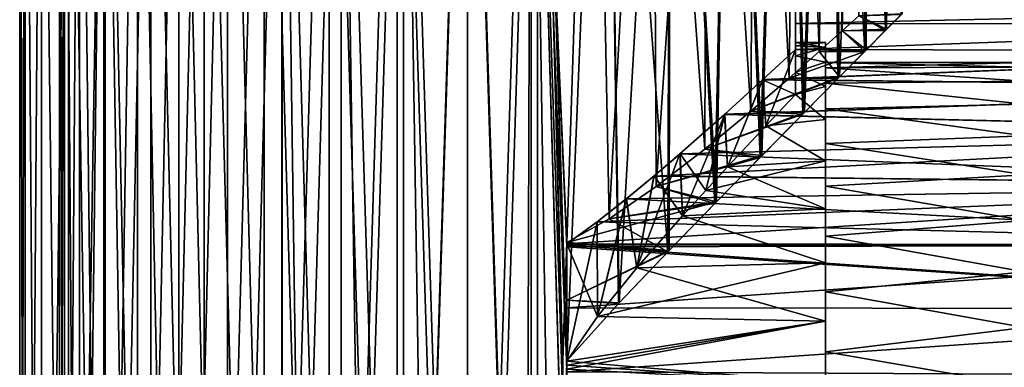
# Model space of a CAD drawing. Header units: millimetres. Extents: x -27 to 78, y -1 to 325.
# Tile 50 of 128: x -22 to 27, y 70 to 88. Entities that reach past the tile are written whole.
import ezdxf

# ---------------------------------------------------------------- set-up
doc = ezdxf.new("R2010")
doc.units = ezdxf.units.MM
doc.header["$LTSCALE"] = 65.185185
for name, color, linetype in [('1', 7, 'CONTINUOUS'), ('12', 7, 'CONTINUOUS'), ('14', 7, 'CONTINUOUS'), ('18', 7, 'CONTINUOUS'), ('19', 7, 'CONTINUOUS'), ('2', 7, 'CONTINUOUS'), ('200', 7, 'CONTINUOUS'), ('202', 7, 'CONTINUOUS'), ('203', 7, 'CONTINUOUS'), ('206', 7, 'CONTINUOUS'), ('23', 7, 'CONTINUOUS'), ('24', 7, 'CONTINUOUS'), ('25', 7, 'CONTINUOUS'), ('3', 7, 'CONTINUOUS'), ('31', 7, 'CONTINUOUS'), ('32', 7, 'CONTINUOUS'), ('33', 7, 'CONTINUOUS'), ('4', 7, 'CONTINUOUS')]:
    doc.layers.add(name, color=color, linetype=linetype)

msp = doc.modelspace()

# ---------------------------------------------------------------- linework, layer by layer
at = {"layer": '1', "color": 7, "linetype": 'CONTINUOUS', "true_color": 0x96918c}
for points in [[(-22.5, 6.4), (-22.223, 6.4, 3.52), (-22.5, 118.4), (-22.5, 6.4)], [(-22.5, 118.4), (-22.223, 6.4, 3.52), (-22.223, 118.4, 3.52), (-22.5, 118.4)], [(-22.223, 6.4, -3.52), (-22.5, 6.4), (-22.223, 118.4, -3.52), (-22.223, 6.4, -3.52)], [(-22.223, 118.4, -3.52), (-22.5, 6.4), (-22.5, 118.4), (-22.223, 118.4, -3.52)], [(-22.223, 6.4, 3.52), (-21.399, 6.4, 6.953), (-22.223, 118.4, 3.52), (-22.223, 6.4, 3.52)], [(-22.223, 118.4, 3.52), (-21.399, 6.4, 6.953), (-21.399, 118.4, 6.953), (-22.223, 118.4, 3.52)], [(-21.399, 6.4, -6.953), (-22.223, 6.4, -3.52), (-21.399, 118.4, -6.953), (-21.399, 6.4, -6.953)], [(-21.399, 118.4, -6.953), (-22.223, 6.4, -3.52), (-22.223, 118.4, -3.52), (-21.399, 118.4, -6.953)], [(-21.399, 6.4, 6.953), (-20.048, 6.4, 10.215), (-21.399, 118.4, 6.953), (-21.399, 6.4, 6.953)], [(-21.399, 118.4, 6.953), (-20.048, 6.4, 10.215), (-20.047, 118.4, 10.215), (-21.399, 118.4, 6.953)], [(-20.048, 6.4, -10.215), (-21.399, 6.4, -6.953), (-20.047, 118.4, -10.215), (-20.048, 6.4, -10.215)], [(-20.047, 118.4, -10.215), (-21.399, 6.4, -6.953), (-21.399, 118.4, -6.953), (-20.047, 118.4, -10.215)], [(-20.048, 6.4, 10.215), (-18.203, 6.4, 13.225), (-20.047, 118.4, 10.215), (-20.048, 6.4, 10.215)], [(-18.203, 6.4, -13.225), (-20.048, 6.4, -10.215), (-18.203, 118.4, -13.225), (-18.203, 6.4, -13.225)], [(-18.203, 118.4, -13.225), (-20.048, 6.4, -10.215), (-20.047, 118.4, -10.215), (-18.203, 118.4, -13.225)], [(-20.047, 118.4, 10.215), (-18.203, 6.4, 13.225), (-18.203, 118.4, 13.225), (-20.047, 118.4, 10.215)], [(-18.203, 6.4, 13.225), (-15.91, 6.4, 15.91), (-18.203, 118.4, 13.225), (-18.203, 6.4, 13.225)], [(-18.203, 118.4, 13.225), (-15.91, 6.4, 15.91), (-15.91, 118.4, 15.91), (-18.203, 118.4, 13.225)], [(-15.91, 6.4, -15.91), (-18.203, 6.4, -13.225), (-15.91, 118.4, -15.91), (-15.91, 6.4, -15.91)], [(-15.91, 118.4, -15.91), (-18.203, 6.4, -13.225), (-18.203, 118.4, -13.225), (-15.91, 118.4, -15.91)], [(-15.91, 6.4, 15.91), (-13.225, 6.4, 18.203), (-15.91, 118.4, 15.91), (-15.91, 6.4, 15.91)], [(-15.91, 118.4, 15.91), (-13.225, 6.4, 18.203), (-13.226, 118.4, 18.203), (-15.91, 118.4, 15.91)], [(-13.225, 6.4, -18.203), (-15.91, 6.4, -15.91), (-13.226, 118.4, -18.203), (-13.225, 6.4, -18.203)], [(-13.226, 118.4, -18.203), (-15.91, 6.4, -15.91), (-15.91, 118.4, -15.91), (-13.226, 118.4, -18.203)], [(-13.225, 6.4, 18.203), (-10.215, 6.4, 20.048), (-13.226, 118.4, 18.203), (-13.225, 6.4, 18.203)], [(-13.226, 118.4, 18.203), (-10.215, 6.4, 20.048), (-10.214, 118.4, 20.048), (-13.226, 118.4, 18.203)], [(-10.214, 118.4, -20.048), (-13.225, 6.4, -18.203), (-13.226, 118.4, -18.203), (-10.214, 118.4, -20.048)], [(-10.215, 6.4, -20.048), (-13.225, 6.4, -18.203), (-10.214, 118.4, -20.048), (-10.215, 6.4, -20.048)], [(-10.215, 6.4, 20.048), (-6.953, 6.4, 21.399), (-10.214, 118.4, 20.048), (-10.215, 6.4, 20.048)], [(-6.953, 6.4, -21.399), (-10.215, 6.4, -20.048), (-6.953, 118.4, -21.399), (-6.953, 6.4, -21.399)], [(-6.953, 118.4, -21.399), (-10.215, 6.4, -20.048), (-10.214, 118.4, -20.048), (-6.953, 118.4, -21.399)], [(-10.214, 118.4, 20.048), (-6.953, 6.4, 21.399), (-6.953, 118.4, 21.399), (-10.214, 118.4, 20.048)], [(-6.953, 6.4, 21.399), (-3.52, 6.4, 22.223), (-6.953, 118.4, 21.399), (-6.953, 6.4, 21.399)], [(-6.953, 118.4, 21.399), (-3.52, 6.4, 22.223), (-3.52, 118.4, 22.223), (-6.953, 118.4, 21.399)], [(-3.52, 6.4, -22.223), (-6.953, 6.4, -21.399), (-3.52, 118.4, -22.223), (-3.52, 6.4, -22.223)], [(-3.52, 118.4, -22.223), (-6.953, 6.4, -21.399), (-6.953, 118.4, -21.399), (-3.52, 118.4, -22.223)], [(-3.52, 6.4, 22.223), (0, 6.4, 22.5), (-3.52, 118.4, 22.223), (-3.52, 6.4, 22.223)], [(-3.52, 118.4, 22.223), (0, 6.4, 22.5), (0, 118.4, 22.5), (-3.52, 118.4, 22.223)], [(0, 6.4, -22.5), (-3.52, 6.4, -22.223), (0, 118.4, -22.5), (0, 6.4, -22.5)], [(0, 118.4, -22.5), (-3.52, 6.4, -22.223), (-3.52, 118.4, -22.223), (0, 118.4, -22.5)]]:
    msp.add_3dface(points, dxfattribs=at)
at = {"layer": '12', "color": 7, "linetype": 'CONTINUOUS', "true_color": 0x96918c}
for points in [[(21.076, 87.316, -7.877), (21.854, 88.099, -5.355), (19.674, 87.995, -5.759), (21.076, 87.316, -7.877)], [(21.076, 87.316, -7.877), (19.674, 87.995, -5.759), (18.846, 87.244, -8.066), (21.076, 87.316, -7.877)], [(21.016, 87.255, 8.037), (18.846, 87.244, 8.066), (19.674, 87.995, 5.759), (21.016, 87.255, 8.037)], [(21.81, 88.055, 5.53), (21.016, 87.255, 8.037), (19.674, 87.995, 5.759), (21.81, 88.055, 5.53)], [(20.046, 86.278, -10.218), (18.846, 87.244, -8.066), (17.692, 86.206, -10.355), (20.046, 86.278, -10.218)], [(19.973, 86.204, 10.36), (17.692, 86.206, 10.355), (18.846, 87.244, 8.066), (19.973, 86.204, 10.36)], [(20.046, 86.278, -10.218), (21.076, 87.316, -7.877), (18.846, 87.244, -8.066), (20.046, 86.278, -10.218)], [(21.016, 87.255, 8.037), (19.973, 86.204, 10.36), (18.846, 87.244, 8.066), (21.016, 87.255, 8.037)], [(18.707, 84.926, -12.502), (17.692, 86.206, -10.355), (16.179, 84.867, -12.589), (18.707, 84.926, -12.502)], [(19.973, 86.204, 10.36), (16.179, 84.867, 12.589), (17.692, 86.206, 10.355), (19.973, 86.204, 10.36)], [(19.973, 86.204, 10.36), (18.624, 84.842, 12.626), (16.179, 84.867, 12.589), (19.973, 86.204, 10.36)], [(18.707, 84.926, -12.502), (20.046, 86.278, -10.218), (17.692, 86.206, -10.355), (18.707, 84.926, -12.502)], [(16.947, 83.147, -14.801), (18.707, 84.926, -12.502), (14.251, 83.203, -14.737), (16.947, 83.147, -14.801)], [(18.707, 84.926, -12.502), (16.179, 84.867, -12.589), (14.251, 83.203, -14.737), (18.707, 84.926, -12.502)], [(18.624, 84.842, 12.626), (14.251, 83.203, 14.737), (16.179, 84.867, 12.589), (18.624, 84.842, 12.626)], [(18.624, 84.842, 12.626), (16.857, 83.056, 14.903), (14.251, 83.203, 14.737), (18.624, 84.842, 12.626)], [(16.947, 83.147, -14.801), (14.251, 83.203, -14.737), (11.94, 81.294, -16.664), (16.947, 83.147, -14.801)], [(16.857, 83.056, 14.903), (11.94, 81.294, 16.664), (14.251, 83.203, 14.737), (16.857, 83.056, 14.903)], [(14.803, 80.973, -16.945), (16.947, 83.147, -14.801), (11.94, 81.294, -16.664), (14.803, 80.973, -16.945)], [(16.857, 83.056, 14.903), (14.712, 80.881, 17.024), (11.94, 81.294, 16.664), (16.857, 83.056, 14.903)], [(14.803, 80.973, -16.945), (11.94, 81.294, -16.664), (9.499, 79.419, -18.167), (14.803, 80.973, -16.945)], [(14.712, 80.881, 17.024), (9.499, 79.419, 18.167), (11.94, 81.294, 16.664), (14.712, 80.881, 17.024)], [(12.525, 78.654, -18.691), (14.803, 80.973, -16.945), (9.499, 79.419, -18.167), (12.525, 78.654, -18.691)], [(14.712, 80.881, 17.024), (12.439, 78.566, 18.749), (9.499, 79.419, 18.167), (14.712, 80.881, 17.024)], [(12.525, 78.654, -18.691), (9.499, 79.419, -18.167), (7.131, 77.807, -19.22), (12.525, 78.654, -18.691)], [(12.439, 78.566, 18.749), (7.131, 77.807, 19.22), (9.499, 79.419, 18.167), (12.439, 78.566, 18.749)], [(10.145, 76.208, -20.083), (12.525, 78.654, -18.691), (5, 76.611, -19.881), (10.145, 76.208, -20.083)], [(12.525, 78.654, -18.691), (7.131, 77.807, -19.22), (5, 76.611, -19.881), (12.525, 78.654, -18.691)], [(12.439, 78.566, 18.749), (10.079, 76.139, 20.117), (7.131, 77.807, 19.22), (12.439, 78.566, 18.749)], [(10.079, 76.139, 20.117), (5, 76.611, 19.881), (7.131, 77.807, 19.22), (10.079, 76.139, 20.117)], [(10.145, 76.208, -20.083), (5, 76.611, -19.881), (5, 73.716, -21.119), (10.145, 76.208, -20.083)], [(5, 76.611, 19.881), (10.079, 76.139, 20.117), (5, 73.716, 21.119), (5, 76.611, 19.881)], [(7.632, 73.58, -21.165), (10.145, 76.208, -20.083), (5, 73.716, -21.119), (7.632, 73.58, -21.165)], [(10.079, 76.139, 20.117), (7.598, 73.544, 21.177), (5, 73.716, 21.119), (10.079, 76.139, 20.117)], [(5, 70.675, -21.937), (7.632, 73.58, -21.165), (5, 73.716, -21.119), (5, 70.675, -21.937)], [(7.598, 73.544, 21.177), (5, 70.675, 21.937), (5, 73.716, 21.119), (7.598, 73.544, 21.177)]]:
    msp.add_3dface(points, dxfattribs=at)
at = {"layer": '14', "color": 7, "linetype": 'CONTINUOUS', "true_color": 0x96918c}
for points in [[(16.5, 88.386, -3.42), (51, 88.376, -3.481), (16.5, 87.599, -6.759), (16.5, 88.386, -3.42)], [(16.5, 87.599, 6.759), (51, 88.376, 3.48), (16.5, 88.386, 3.42), (16.5, 87.599, 6.759)], [(51, 88.376, -3.481), (51, 87.561, -6.877), (16.5, 87.599, -6.759), (51, 88.376, -3.481)], [(51, 87.561, 6.876), (51, 88.376, 3.48), (16.5, 87.599, 6.759), (51, 87.561, 6.876)], [(16.5, 87.599, -6.759), (51, 87.561, -6.877), (16.5, 86.308, -9.937), (16.5, 87.599, -6.759)], [(16.5, 86.308, 9.937), (51, 87.561, 6.876), (16.5, 87.599, 6.759), (16.5, 86.308, 9.937)], [(51, 87.561, -6.877), (51, 86.225, -10.101), (16.5, 86.308, -9.937), (51, 87.561, -6.877)], [(51, 86.225, 10.1), (51, 87.561, 6.876), (16.5, 86.308, 9.937), (51, 86.225, 10.1)], [(16.5, 86.308, -9.937), (51, 86.225, -10.101), (14.844, 84.779, -12.541), (16.5, 86.308, -9.937)], [(51, 86.225, -10.101), (51, 84.4, -13.079), (14.844, 84.779, -12.541), (51, 86.225, -10.101)], [(14.856, 84.79, 12.525), (51, 86.225, 10.1), (16.5, 86.308, 9.937), (14.856, 84.79, 12.525)], [(51, 84.401, 13.078), (51, 86.225, 10.1), (14.856, 84.79, 12.525), (51, 84.401, 13.078)], [(14.844, 84.779, -12.541), (51, 84.4, -13.079), (12.922, 83.035, -14.776), (14.844, 84.779, -12.541)], [(12.939, 83.05, 14.759), (51, 84.401, 13.078), (14.856, 84.79, 12.525), (12.939, 83.05, 14.759)], [(51, 84.4, -13.079), (51, 82.133, -15.733), (12.922, 83.035, -14.776), (51, 84.4, -13.079)], [(51, 82.134, 15.733), (51, 84.401, 13.078), (12.939, 83.05, 14.759), (51, 82.134, 15.733)], [(10.681, 81.058, 16.739), (51, 82.134, 15.733), (12.939, 83.05, 14.759), (10.681, 81.058, 16.739)], [(12.922, 83.035, -14.776), (51, 82.133, -15.733), (10.691, 81.067, -16.732), (12.922, 83.035, -14.776)], [(51, 79.479, 18), (51, 82.134, 15.733), (9.38, 79.949, 17.649), (51, 79.479, 18)], [(9.38, 79.949, 17.649), (51, 82.134, 15.733), (10.681, 81.058, 16.739), (9.38, 79.949, 17.649)], [(51, 82.133, -15.733), (51, 79.478, -18), (10.691, 81.067, -16.732), (51, 82.133, -15.733)], [(10.691, 81.067, -16.732), (51, 79.478, -18), (9.399, 79.965, -17.637), (10.691, 81.067, -16.732)], [(7.987, 78.801, 18.473), (51, 79.479, 18), (9.38, 79.949, 17.649), (7.987, 78.801, 18.473)], [(9.399, 79.965, -17.637), (51, 79.478, -18), (8, 78.812, -18.466), (9.399, 79.965, -17.637)], [(51, 76.501, 19.825), (51, 79.479, 18), (5, 76.552, 19.799), (51, 76.501, 19.825)], [(5, 76.552, 19.799), (51, 79.479, 18), (6.52, 77.654, 19.194), (5, 76.552, 19.799)], [(6.52, 77.654, 19.194), (51, 79.479, 18), (7.987, 78.801, 18.473), (6.52, 77.654, 19.194)], [(51, 79.478, -18), (51, 76.5, -19.825), (8, 78.812, -18.466), (51, 79.478, -18)], [(8, 78.812, -18.466), (51, 76.5, -19.825), (6.523, 77.656, -19.193), (8, 78.812, -18.466)], [(6.523, 77.656, -19.193), (51, 76.5, -19.825), (5, 76.552, -19.799), (6.523, 77.656, -19.193)], [(5, 76.552, -19.799), (51, 76.5, -19.825), (5, 76.471, -19.84), (5, 76.552, -19.799)], [(5, 76.471, 19.84), (51, 76.501, 19.825), (5, 76.552, 19.799), (5, 76.471, 19.84)], [(51, 76.501, 19.825), (5, 76.391, 19.881), (5, 73.331, 21.143), (51, 76.501, 19.825)], [(5, 76.391, 19.881), (51, 76.501, 19.825), (5, 76.471, 19.84), (5, 76.391, 19.881)], [(51, 73.277, 21.161), (51, 76.501, 19.825), (5, 73.331, 21.143), (51, 73.277, 21.161)], [(51, 76.5, -19.825), (51, 73.277, -21.161), (5, 76.471, -19.84), (51, 76.5, -19.825)], [(51, 73.277, -21.161), (5, 76.391, -19.881), (5, 76.471, -19.84), (51, 73.277, -21.161)], [(5, 73.331, -21.143), (5, 76.391, -19.881), (51, 73.277, -21.161), (5, 73.331, -21.143)], [(5, 70.117, -21.937), (5, 73.331, -21.143), (51, 73.277, -21.161), (5, 70.117, -21.937)], [(5, 70.117, 21.937), (51, 73.277, 21.161), (5, 73.331, 21.143), (5, 70.117, 21.937)], [(51, 69.88, -21.976), (5, 70.117, -21.937), (51, 73.277, -21.161), (51, 69.88, -21.976)], [(51, 73.277, 21.161), (5, 70.117, 21.937), (51, 69.88, 21.976), (51, 73.277, 21.161)]]:
    msp.add_3dface(points, dxfattribs=at)
at = {"layer": '18', "color": 7, "linetype": 'CONTINUOUS', "true_color": 0x96918c}
for points in [[(18, 86.65), (18, 86.401, 3.167), (16.5, 86.65), (18, 86.65)], [(16.5, 86.65), (18, 86.401, 3.167), (16.5, 86.484, 2.589), (16.5, 86.65)], [(16.5, 86.484, 2.589), (18, 86.401, 3.167), (16.5, 85.988, 5.137), (16.5, 86.484, 2.589)], [(18, 86.401, 3.167), (18, 85.658, 6.259), (16.5, 85.988, 5.137), (18, 86.401, 3.167)], [(16.5, 85.988, 5.137), (18, 85.658, 6.259), (16.5, 85.17, 7.6), (16.5, 85.988, 5.137)], [(18, 85.658, 6.259), (18, 84.443, 9.193), (16.5, 85.17, 7.6), (18, 85.658, 6.259)], [(16.5, 85.17, 7.6), (18, 84.443, 9.193), (16.5, 84.044, 9.937), (16.5, 85.17, 7.6)], [(18, 84.443, 9.193), (18, 82.782, 11.903), (16.5, 84.044, 9.937), (18, 84.443, 9.193)], [(16.5, 84.044, 9.937), (18, 82.782, 11.903), (15.008, 82.474, 12.317), (16.5, 84.044, 9.937)], [(18, 82.782, 11.903), (18, 80.719, 14.319), (15.008, 82.474, 12.317), (18, 82.782, 11.903)], [(15.008, 82.474, 12.317), (18, 80.719, 14.319), (13.082, 80.419, 14.612), (15.008, 82.474, 12.317)], [(18, 80.719, 14.319), (18, 78.302, 16.383), (13.082, 80.419, 14.612), (18, 80.719, 14.319)], [(13.082, 80.419, 14.612), (18, 78.302, 16.383), (11.982, 79.228, 15.669), (13.082, 80.419, 14.612)], [(11.982, 79.228, 15.669), (18, 78.302, 16.383), (10.819, 77.949, 16.634), (11.982, 79.228, 15.669)], [(18, 78.302, 16.383), (18, 75.593, 18.043), (10.819, 77.949, 16.634), (18, 78.302, 16.383)], [(10.819, 77.949, 16.634), (18, 75.593, 18.043), (8.527, 75.336, 18.172), (10.819, 77.949, 16.634)], [(8.527, 75.336, 18.172), (18, 72.657, 19.259), (6.547, 72.891, 19.181), (8.527, 75.336, 18.172)], [(18, 75.593, 18.043), (18, 72.657, 19.259), (8.527, 75.336, 18.172), (18, 75.593, 18.043)], [(6.547, 72.891, 19.181), (18, 72.657, 19.259), (5, 70.65, 19.799), (6.547, 72.891, 19.181)], [(18, 72.657, 19.259), (18, 69.568, 20.001), (5, 70.65, 19.799), (18, 72.657, 19.259)], [(5, 70.65, 19.799), (18, 69.568, 20.001), (5, 70.449, 19.841), (5, 70.65, 19.799)], [(18, 69.568, 20.001), (5, 70.249, 19.881), (5, 70.449, 19.841), (18, 69.568, 20.001)]]:
    msp.add_3dface(points, dxfattribs=at)
at = {"layer": '19', "color": 7, "linetype": 'CONTINUOUS', "true_color": 0x96918c}
for points in [[(18, 86.65), (16.5, 86.65), (16.5, 86.484, -2.589), (18, 86.65)], [(18, 86.65), (16.5, 86.484, -2.589), (18, 86.401, -3.167), (18, 86.65)], [(16.5, 86.484, -2.589), (16.5, 85.988, -5.137), (18, 86.401, -3.167), (16.5, 86.484, -2.589)], [(18, 86.401, -3.167), (16.5, 85.988, -5.137), (18, 85.659, -6.258), (18, 86.401, -3.167)], [(16.5, 85.988, -5.137), (16.5, 85.17, -7.6), (18, 85.659, -6.258), (16.5, 85.988, -5.137)], [(18, 85.659, -6.258), (16.5, 85.17, -7.6), (18, 84.443, -9.193), (18, 85.659, -6.258)], [(16.5, 85.17, -7.6), (16.5, 84.044, -9.937), (18, 84.443, -9.193), (16.5, 85.17, -7.6)], [(18, 84.443, -9.193), (16.5, 84.044, -9.937), (18, 82.783, -11.903), (18, 84.443, -9.193)], [(16.5, 84.044, -9.937), (15.008, 82.474, -12.317), (18, 82.783, -11.903), (16.5, 84.044, -9.937)], [(18, 82.783, -11.903), (15.008, 82.474, -12.317), (18, 80.719, -14.319), (18, 82.783, -11.903)], [(15.008, 82.474, -12.317), (13.082, 80.419, -14.612), (18, 80.719, -14.319), (15.008, 82.474, -12.317)], [(13.082, 80.419, -14.612), (11.982, 79.228, -15.669), (18, 80.719, -14.319), (13.082, 80.419, -14.612)], [(18, 80.719, -14.319), (11.982, 79.228, -15.669), (18, 78.303, -16.383), (18, 80.719, -14.319)], [(11.982, 79.228, -15.669), (10.819, 77.949, -16.634), (18, 78.303, -16.383), (11.982, 79.228, -15.669)], [(18, 78.303, -16.383), (10.819, 77.949, -16.634), (18, 75.594, -18.043), (18, 78.303, -16.383)], [(10.819, 77.949, -16.634), (8.527, 75.336, -18.172), (18, 75.594, -18.043), (10.819, 77.949, -16.634)], [(8.527, 75.336, -18.172), (6.547, 72.891, -19.181), (18, 75.594, -18.043), (8.527, 75.336, -18.172)], [(18, 75.594, -18.043), (6.547, 72.891, -19.181), (18, 72.657, -19.259), (18, 75.594, -18.043)], [(6.547, 72.891, -19.181), (5, 70.65, -19.799), (18, 72.657, -19.259), (6.547, 72.891, -19.181)], [(5, 70.449, -19.841), (5, 70.249, -19.881), (18, 72.657, -19.259), (5, 70.449, -19.841)], [(18, 72.657, -19.259), (5, 70.249, -19.881), (18, 69.569, -20), (18, 72.657, -19.259)], [(5, 70.65, -19.799), (5, 70.449, -19.841), (18, 72.657, -19.259), (5, 70.65, -19.799)]]:
    msp.add_3dface(points, dxfattribs=at)
at = {"layer": '2', "color": 7, "linetype": 'CONTINUOUS', "true_color": 0x96918c}
for points in [[(0, 118.4, 22.5), (0, 6.4, 22.5), (3.52, 6.4, 22.223), (0, 118.4, 22.5)], [(0, 6.4, -22.5), (0, 118.4, -22.5), (3.52, 118.4, -22.223), (0, 6.4, -22.5)], [(0, 6.4, -22.5), (3.52, 118.4, -22.223), (3.52, 6.4, -22.223), (0, 6.4, -22.5)], [(3.52, 118.4, 22.223), (0, 118.4, 22.5), (3.52, 6.4, 22.223), (3.52, 118.4, 22.223)], [(6.953, 118.4, 21.399), (3.52, 118.4, 22.223), (5, 70.675, 21.937), (6.953, 118.4, 21.399)], [(3.52, 118.4, 22.223), (3.52, 6.4, 22.223), (5, 62.125, 21.937), (3.52, 118.4, 22.223)], [(3.52, 118.4, 22.223), (5, 62.125, 21.937), (5, 62.683, 21.937), (3.52, 118.4, 22.223)], [(5, 70.675, 21.937), (3.52, 118.4, 22.223), (5, 70.117, 21.937), (5, 70.675, 21.937)], [(5, 70.117, 21.937), (3.52, 118.4, 22.223), (5, 62.683, 21.937), (5, 70.117, 21.937)], [(3.52, 118.4, -22.223), (6.953, 118.4, -21.399), (5, 70.675, -21.937), (3.52, 118.4, -22.223)], [(3.52, 6.4, -22.223), (3.52, 118.4, -22.223), (5, 70.675, -21.937), (3.52, 6.4, -22.223)], [(7.598, 73.544, 21.177), (6.953, 118.4, 21.399), (5, 70.675, 21.937), (7.598, 73.544, 21.177)], [(5, 70.675, -21.937), (6.953, 118.4, -21.399), (7.632, 73.58, -21.165), (5, 70.675, -21.937)], [(10.214, 118.4, 20.048), (6.953, 118.4, 21.399), (10.079, 76.139, 20.117), (10.214, 118.4, 20.048)], [(10.079, 76.139, 20.117), (6.953, 118.4, 21.399), (7.598, 73.544, 21.177), (10.079, 76.139, 20.117)], [(6.953, 118.4, -21.399), (10.214, 118.4, -20.048), (7.632, 73.58, -21.165), (6.953, 118.4, -21.399)], [(7.632, 73.58, -21.165), (10.214, 118.4, -20.048), (10.145, 76.208, -20.083), (7.632, 73.58, -21.165)], [(12.439, 78.566, 18.749), (10.214, 118.4, 20.048), (10.079, 76.139, 20.117), (12.439, 78.566, 18.749)], [(10.145, 76.208, -20.083), (10.214, 118.4, -20.048), (12.525, 78.654, -18.691), (10.145, 76.208, -20.083)], [(13.226, 118.4, 18.203), (10.214, 118.4, 20.048), (12.439, 78.566, 18.749), (13.226, 118.4, 18.203)], [(10.214, 118.4, -20.048), (13.226, 118.4, -18.203), (12.525, 78.654, -18.691), (10.214, 118.4, -20.048)], [(14.712, 80.881, 17.024), (13.226, 118.4, 18.203), (12.439, 78.566, 18.749), (14.712, 80.881, 17.024)], [(12.525, 78.654, -18.691), (13.226, 118.4, -18.203), (14.803, 80.973, -16.945), (12.525, 78.654, -18.691)], [(15.91, 118.4, 15.91), (13.226, 118.4, 18.203), (14.712, 80.881, 17.024), (15.91, 118.4, 15.91)], [(13.226, 118.4, -18.203), (15.91, 118.4, -15.91), (14.803, 80.973, -16.945), (13.226, 118.4, -18.203)], [(16.857, 83.056, 14.903), (15.91, 118.4, 15.91), (14.712, 80.881, 17.024), (16.857, 83.056, 14.903)], [(14.803, 80.973, -16.945), (15.91, 118.4, -15.91), (16.947, 83.147, -14.801), (14.803, 80.973, -16.945)], [(18.203, 118.4, 13.225), (15.91, 118.4, 15.91), (16.857, 83.056, 14.903), (18.203, 118.4, 13.225)], [(15.91, 118.4, -15.91), (18.203, 118.4, -13.225), (16.947, 83.147, -14.801), (15.91, 118.4, -15.91)], [(18.624, 84.842, 12.626), (18.203, 118.4, 13.225), (16.857, 83.056, 14.903), (18.624, 84.842, 12.626)], [(16.947, 83.147, -14.801), (18.203, 118.4, -13.225), (18.707, 84.926, -12.502), (16.947, 83.147, -14.801)], [(20.047, 118.4, 10.215), (18.203, 118.4, 13.225), (19.973, 86.204, 10.36), (20.047, 118.4, 10.215)], [(19.973, 86.204, 10.36), (18.203, 118.4, 13.225), (18.624, 84.842, 12.626), (19.973, 86.204, 10.36)], [(18.203, 118.4, -13.225), (20.047, 118.4, -10.215), (18.707, 84.926, -12.502), (18.203, 118.4, -13.225)], [(18.707, 84.926, -12.502), (20.047, 118.4, -10.215), (20.046, 86.278, -10.218), (18.707, 84.926, -12.502)], [(21.016, 87.255, 8.037), (20.047, 118.4, 10.215), (19.973, 86.204, 10.36), (21.016, 87.255, 8.037)], [(20.046, 86.278, -10.218), (20.047, 118.4, -10.215), (21.076, 87.316, -7.877), (20.046, 86.278, -10.218)], [(21.399, 118.4, 6.953), (20.047, 118.4, 10.215), (21.016, 87.255, 8.037), (21.399, 118.4, 6.953)], [(20.047, 118.4, -10.215), (21.399, 118.4, -6.953), (21.076, 87.316, -7.877), (20.047, 118.4, -10.215)], [(21.81, 88.055, 5.53), (21.399, 118.4, 6.953), (21.016, 87.255, 8.037), (21.81, 88.055, 5.53)], [(21.076, 87.316, -7.877), (21.399, 118.4, -6.953), (21.854, 88.099, -5.355), (21.076, 87.316, -7.877)], [(5, 70.117, -21.937), (3.52, 6.4, -22.223), (5, 70.675, -21.937), (5, 70.117, -21.937)]]:
    msp.add_3dface(points, dxfattribs=at)
at = {"layer": '200', "color": 7, "linetype": 'CONTINUOUS', "true_color": 0x96918c}
for points in [[(5, 76.611, -19.881), (5, 76.391, -19.881), (5, 73.716, -21.119), (5, 76.611, -19.881)], [(5, 73.716, -21.119), (5, 76.391, -19.881), (5, 73.331, -21.143), (5, 73.716, -21.119)], [(5, 70.675, -21.937), (5, 73.716, -21.119), (5, 73.331, -21.143), (5, 70.675, -21.937)], [(5, 70.117, -21.937), (5, 70.675, -21.937), (5, 73.331, -21.143), (5, 70.117, -21.937)]]:
    msp.add_3dface(points, dxfattribs=at)
at = {"layer": '202', "color": 7, "linetype": 'CONTINUOUS', "true_color": 0x96918c}
for points in [[(5, 76.391, 19.881), (5, 76.611, 19.881), (5, 73.716, 21.119), (5, 76.391, 19.881)], [(5, 76.391, 19.881), (5, 73.716, 21.119), (5, 73.331, 21.143), (5, 76.391, 19.881)], [(5, 73.716, 21.119), (5, 70.675, 21.937), (5, 73.331, 21.143), (5, 73.716, 21.119)], [(5, 70.675, 21.937), (5, 70.117, 21.937), (5, 73.331, 21.143), (5, 70.675, 21.937)]]:
    msp.add_3dface(points, dxfattribs=at)
at = {"layer": '203', "color": 7, "linetype": 'CONTINUOUS', "true_color": 0x96918c}
for points in [[(5, 76.471, 19.84), (5, 76.552, 19.799), (5, 70.65, 19.799), (5, 76.471, 19.84)], [(5, 76.391, 19.881), (5, 76.471, 19.84), (5, 70.65, 19.799), (5, 76.391, 19.881)], [(5, 70.249, 19.881), (5, 76.391, 19.881), (5, 70.449, 19.841), (5, 70.249, 19.881)], [(5, 76.391, 19.881), (5, 70.65, 19.799), (5, 70.449, 19.841), (5, 76.391, 19.881)]]:
    msp.add_3dface(points, dxfattribs=at)
at = {"layer": '206', "color": 7, "linetype": 'CONTINUOUS', "true_color": 0x96918c}
for points in [[(5, 76.391, -19.881), (5, 76.552, -19.799), (5, 76.471, -19.84), (5, 76.391, -19.881)], [(5, 76.552, -19.799), (5, 76.391, -19.881), (5, 70.65, -19.799), (5, 76.552, -19.799)], [(5, 76.391, -19.881), (5, 70.249, -19.881), (5, 70.449, -19.841), (5, 76.391, -19.881)], [(5, 76.391, -19.881), (5, 70.449, -19.841), (5, 70.65, -19.799), (5, 76.391, -19.881)]]:
    msp.add_3dface(points, dxfattribs=at)
at = {"layer": '23', "color": 7, "linetype": 'CONTINUOUS', "true_color": 0x96918c}
for points in [[(18, 86.401, 3.167), (18, 86.65), (18, 85.387, 3.168), (18, 86.401, 3.167)], [(18, 86.65), (18, 86.401, -3.167), (18, 85.65), (18, 86.65)], [(18, 85.387, 3.168), (18, 86.65), (18, 85.65), (18, 85.387, 3.168)], [(18, 85.658, 6.259), (18, 86.401, 3.167), (18, 84.607, 6.251), (18, 85.658, 6.259)], [(18, 84.607, 6.251), (18, 86.401, 3.167), (18, 85.387, 3.168), (18, 84.607, 6.251)], [(18, 86.401, -3.167), (18, 85.659, -6.258), (18, 85.387, -3.168), (18, 86.401, -3.167)], [(18, 85.65), (18, 86.401, -3.167), (18, 85.387, -3.168), (18, 85.65)], [(18, 85.659, -6.258), (18, 84.443, -9.193), (18, 83.33, -9.161), (18, 85.659, -6.258)], [(18, 85.387, -3.168), (18, 85.659, -6.258), (18, 84.607, -6.252), (18, 85.387, -3.168)], [(18, 84.607, -6.252), (18, 85.659, -6.258), (18, 83.33, -9.161), (18, 84.607, -6.252)], [(18, 84.443, 9.193), (18, 85.658, 6.259), (18, 83.33, 9.161), (18, 84.443, 9.193)], [(18, 83.33, 9.161), (18, 85.658, 6.259), (18, 84.607, 6.251), (18, 83.33, 9.161)], [(18, 82.782, 11.903), (18, 84.443, 9.193), (18, 81.591, 11.824), (18, 82.782, 11.903)], [(18, 81.591, 11.824), (18, 84.443, 9.193), (18, 83.33, 9.161), (18, 81.591, 11.824)], [(18, 84.443, -9.193), (18, 82.783, -11.903), (18, 81.59, -11.824), (18, 84.443, -9.193)], [(18, 83.33, -9.161), (18, 84.443, -9.193), (18, 81.59, -11.824), (18, 83.33, -9.161)], [(18, 82.783, -11.903), (18, 80.719, -14.319), (18, 79.438, -14.162), (18, 82.783, -11.903)], [(18, 81.59, -11.824), (18, 82.783, -11.903), (18, 79.438, -14.162), (18, 81.59, -11.824)], [(18, 80.719, 14.319), (18, 82.782, 11.903), (18, 79.438, 14.162), (18, 80.719, 14.319)], [(18, 79.438, 14.162), (18, 82.782, 11.903), (18, 81.591, 11.824), (18, 79.438, 14.162)], [(18, 78.302, 16.383), (18, 80.719, 14.319), (18, 76.929, 16.115), (18, 78.302, 16.383)], [(18, 76.929, 16.115), (18, 80.719, 14.319), (18, 79.438, 14.162), (18, 76.929, 16.115)], [(18, 80.719, -14.319), (18, 78.303, -16.383), (18, 76.928, -16.116), (18, 80.719, -14.319)], [(18, 79.438, -14.162), (18, 80.719, -14.319), (18, 76.928, -16.116), (18, 79.438, -14.162)], [(18, 78.303, -16.383), (18, 75.594, -18.043), (18, 74.132, -17.629), (18, 78.303, -16.383)], [(18, 76.928, -16.116), (18, 78.303, -16.383), (18, 74.132, -17.629), (18, 76.928, -16.116)], [(18, 75.593, 18.043), (18, 78.302, 16.383), (18, 74.132, 17.629), (18, 75.593, 18.043)], [(18, 74.132, 17.629), (18, 78.302, 16.383), (18, 76.929, 16.115), (18, 74.132, 17.629)], [(18, 75.594, -18.043), (18, 72.657, -19.259), (18, 71.126, -18.661), (18, 75.594, -18.043)], [(18, 74.132, -17.629), (18, 75.594, -18.043), (18, 71.126, -18.661), (18, 74.132, -17.629)], [(18, 72.657, 19.259), (18, 75.593, 18.043), (18, 67.989, 19.184), (18, 72.657, 19.259)], [(18, 67.989, 19.184), (18, 75.593, 18.043), (18, 71.126, 18.661), (18, 67.989, 19.184)], [(18, 71.126, 18.661), (18, 75.593, 18.043), (18, 74.132, 17.629), (18, 71.126, 18.661)], [(18, 60.143, 19.259), (18, 63.231, 20), (18, 72.657, 19.259), (18, 60.143, 19.259)], [(18, 60.143, 19.259), (18, 72.657, 19.259), (18, 67.989, 19.184), (18, 60.143, 19.259)], [(18, 63.231, 20), (18, 69.568, 20.001), (18, 72.657, 19.259), (18, 63.231, 20)], [(18, 72.657, -19.259), (18, 69.569, -20), (18, 60.143, -19.259), (18, 72.657, -19.259)], [(18, 72.657, -19.259), (18, 60.143, -19.259), (18, 64.811, -19.184), (18, 72.657, -19.259)], [(18, 71.126, -18.661), (18, 72.657, -19.259), (18, 67.989, -19.184), (18, 71.126, -18.661)], [(18, 67.989, -19.184), (18, 72.657, -19.259), (18, 64.811, -19.184), (18, 67.989, -19.184)]]:
    msp.add_3dface(points, dxfattribs=at)
at = {"layer": '24', "color": 7, "linetype": 'CONTINUOUS', "true_color": 0x96918c}
for points in [[(18, 85.387, 3.168), (18, 85.65), (28, 85.413, 3.009), (18, 85.387, 3.168)], [(28, 85.413, 3.009), (18, 85.65), (28, 85.65), (28, 85.413, 3.009)], [(28, 84.706, 5.953), (18, 85.387, 3.168), (28, 85.413, 3.009), (28, 84.706, 5.953)], [(18, 84.607, 6.251), (18, 85.387, 3.168), (28, 84.706, 5.953), (18, 84.607, 6.251)], [(28, 83.554, 8.735), (18, 84.607, 6.251), (28, 84.706, 5.953), (28, 83.554, 8.735)], [(18, 83.33, 9.161), (18, 84.607, 6.251), (28, 83.554, 8.735), (18, 83.33, 9.161)], [(28, 81.972, 11.317), (18, 83.33, 9.161), (28, 83.554, 8.735), (28, 81.972, 11.317)], [(18, 81.591, 11.824), (18, 83.33, 9.161), (28, 81.972, 11.317), (18, 81.591, 11.824)], [(28, 80.012, 13.612), (18, 81.591, 11.824), (28, 81.972, 11.317), (28, 80.012, 13.612)], [(18, 79.438, 14.162), (18, 81.591, 11.824), (28, 80.012, 13.612), (18, 79.438, 14.162)], [(28, 77.717, 15.572), (18, 79.438, 14.162), (28, 80.012, 13.612), (28, 77.717, 15.572)], [(18, 76.929, 16.115), (18, 79.438, 14.162), (28, 77.717, 15.572), (18, 76.929, 16.115)], [(28, 75.135, 17.154), (18, 76.929, 16.115), (28, 77.717, 15.572), (28, 75.135, 17.154)], [(18, 74.132, 17.629), (18, 76.929, 16.115), (28, 75.135, 17.154), (18, 74.132, 17.629)], [(28, 72.353, 18.306), (18, 74.132, 17.629), (28, 75.135, 17.154), (28, 72.353, 18.306)], [(18, 71.126, 18.661), (18, 74.132, 17.629), (28, 72.353, 18.306), (18, 71.126, 18.661)], [(28, 69.409, 19.013), (18, 71.126, 18.661), (28, 72.353, 18.306), (28, 69.409, 19.013)], [(18, 67.989, 19.184), (18, 71.126, 18.661), (28, 69.409, 19.013), (18, 67.989, 19.184)]]:
    msp.add_3dface(points, dxfattribs=at)
at = {"layer": '25', "color": 7, "linetype": 'CONTINUOUS', "true_color": 0x96918c}
for points in [[(18, 85.65), (18, 85.387, -3.168), (28, 85.65), (18, 85.65)], [(28, 85.65), (18, 85.387, -3.168), (28, 85.413, -3.009), (28, 85.65)], [(28, 85.413, -3.009), (18, 85.387, -3.168), (28, 84.706, -5.953), (28, 85.413, -3.009)], [(18, 85.387, -3.168), (18, 84.607, -6.252), (28, 84.706, -5.953), (18, 85.387, -3.168)], [(28, 84.706, -5.953), (18, 84.607, -6.252), (28, 83.554, -8.735), (28, 84.706, -5.953)], [(18, 84.607, -6.252), (18, 83.33, -9.161), (28, 83.554, -8.735), (18, 84.607, -6.252)], [(28, 83.554, -8.735), (18, 83.33, -9.161), (28, 81.972, -11.317), (28, 83.554, -8.735)], [(18, 83.33, -9.161), (18, 81.59, -11.824), (28, 81.972, -11.317), (18, 83.33, -9.161)], [(28, 81.972, -11.317), (18, 81.59, -11.824), (28, 80.012, -13.612), (28, 81.972, -11.317)], [(18, 81.59, -11.824), (18, 79.438, -14.162), (28, 80.012, -13.612), (18, 81.59, -11.824)], [(28, 80.012, -13.612), (18, 79.438, -14.162), (28, 77.717, -15.572), (28, 80.012, -13.612)], [(18, 79.438, -14.162), (18, 76.928, -16.116), (28, 77.717, -15.572), (18, 79.438, -14.162)], [(28, 77.717, -15.572), (18, 76.928, -16.116), (28, 75.135, -17.154), (28, 77.717, -15.572)], [(18, 76.928, -16.116), (18, 74.132, -17.629), (28, 75.135, -17.154), (18, 76.928, -16.116)], [(28, 75.135, -17.154), (18, 74.132, -17.629), (28, 72.353, -18.306), (28, 75.135, -17.154)], [(18, 74.132, -17.629), (18, 71.126, -18.661), (28, 72.353, -18.306), (18, 74.132, -17.629)], [(28, 72.353, -18.306), (18, 71.126, -18.661), (28, 69.409, -19.013), (28, 72.353, -18.306)], [(18, 71.126, -18.661), (18, 67.989, -19.184), (28, 69.409, -19.013), (18, 71.126, -18.661)]]:
    msp.add_3dface(points, dxfattribs=at)
at = {"layer": '3', "color": 7, "linetype": 'CONTINUOUS', "true_color": 0x96918c}
for points in [[(-20.5, 117.4), (-20.248, 117.4, 3.207), (-20.5, 15.963, 0.017), (-20.5, 117.4)], [(-20.5, 15.963, 0.017), (-20.248, 117.4, 3.207), (-20.245, 15.994, 3.221), (-20.5, 15.963, 0.017)], [(-20.248, 117.4, -3.207), (-20.5, 117.4), (-20.251, 15.931, -3.187), (-20.248, 117.4, -3.207)], [(-20.251, 15.931, -3.187), (-20.5, 117.4), (-20.5, 15.963, 0.017), (-20.251, 15.931, -3.187)], [(-19.504, 15.9, -6.313), (-20.248, 117.4, -3.207), (-20.251, 15.931, -3.187), (-19.504, 15.9, -6.313)], [(-20.248, 117.4, 3.207), (-19.496, 117.4, 6.335), (-20.245, 15.994, 3.221), (-20.248, 117.4, 3.207)], [(-19.496, 117.4, -6.335), (-20.248, 117.4, -3.207), (-19.504, 15.9, -6.313), (-19.496, 117.4, -6.335)], [(-20.245, 15.994, 3.221), (-19.496, 117.4, 6.335), (-19.493, 16.025, 6.346), (-20.245, 15.994, 3.221)], [(-18.277, 15.869, -9.284), (-19.496, 117.4, -6.335), (-19.504, 15.9, -6.313), (-18.277, 15.869, -9.284)], [(-19.496, 117.4, 6.335), (-18.266, 117.4, 9.306), (-19.493, 16.025, 6.346), (-19.496, 117.4, 6.335)], [(-18.266, 117.4, -9.306), (-19.496, 117.4, -6.335), (-18.277, 15.869, -9.284), (-18.266, 117.4, -9.306)], [(-19.493, 16.025, 6.346), (-18.266, 117.4, 9.306), (-18.261, 16.056, 9.316), (-19.493, 16.025, 6.346)], [(-16.602, 15.838, -12.027), (-18.266, 117.4, -9.306), (-18.277, 15.869, -9.284), (-16.602, 15.838, -12.027)], [(-18.266, 117.4, 9.306), (-16.585, 117.4, 12.05), (-18.261, 16.056, 9.316), (-18.266, 117.4, 9.306)], [(-16.585, 117.4, -12.05), (-18.266, 117.4, -9.306), (-16.602, 15.838, -12.027), (-16.585, 117.4, -12.05)], [(-18.261, 16.056, 9.316), (-16.585, 117.4, 12.05), (-16.58, 16.087, 12.057), (-18.261, 16.056, 9.316)], [(-14.518, 15.806, -14.473), (-16.585, 117.4, -12.05), (-16.602, 15.838, -12.027), (-14.518, 15.806, -14.473)], [(-16.585, 117.4, 12.05), (-14.496, 117.4, 14.496), (-16.58, 16.087, 12.057), (-16.585, 117.4, 12.05)], [(-14.496, 117.4, -14.496), (-16.585, 117.4, -12.05), (-14.518, 15.806, -14.473), (-14.496, 117.4, -14.496)], [(-16.58, 16.087, 12.057), (-14.496, 117.4, 14.496), (-14.49, 16.119, 14.501), (-16.58, 16.087, 12.057)], [(-12.077, 15.775, -16.565), (-14.496, 117.4, -14.496), (-14.518, 15.806, -14.473), (-12.077, 15.775, -16.565)], [(-14.496, 117.4, 14.496), (-12.05, 117.4, 16.585), (-14.49, 16.119, 14.501), (-14.496, 117.4, 14.496)], [(-12.05, 117.4, -16.585), (-14.496, 117.4, -14.496), (-12.077, 15.775, -16.565), (-12.05, 117.4, -16.585)], [(-14.49, 16.119, 14.501), (-12.05, 117.4, 16.585), (-12.045, 16.15, 16.588), (-14.49, 16.119, 14.501)], [(-9.337, 15.744, -18.25), (-12.05, 117.4, -16.585), (-12.077, 15.775, -16.565), (-9.337, 15.744, -18.25)], [(-12.05, 117.4, 16.585), (-9.306, 117.4, 18.266), (-12.045, 16.15, 16.588), (-12.05, 117.4, 16.585)], [(-9.306, 117.4, -18.266), (-12.05, 117.4, -16.585), (-9.337, 15.744, -18.25), (-9.306, 117.4, -18.266)], [(-12.045, 16.15, 16.588), (-9.306, 117.4, 18.266), (-9.303, 16.181, 18.268), (-12.045, 16.15, 16.588)], [(-7.873, 15.728, -18.928), (-9.306, 117.4, -18.266), (-9.337, 15.744, -18.25), (-7.873, 15.728, -18.928)], [(-9.306, 117.4, 18.266), (-6.335, 117.4, 19.496), (-9.303, 16.181, 18.268), (-9.306, 117.4, 18.266)], [(-6.335, 117.4, -19.496), (-9.306, 117.4, -18.266), (-6.358, 15.713, -19.489), (-6.335, 117.4, -19.496)], [(-6.358, 15.713, -19.489), (-9.306, 117.4, -18.266), (-7.873, 15.728, -18.928), (-6.358, 15.713, -19.489)], [(-9.303, 16.181, 18.268), (-6.335, 117.4, 19.496), (-6.332, 16.212, 19.498), (-9.303, 16.181, 18.268)], [(-4.801, 15.697, -19.93), (-6.335, 117.4, -19.496), (-6.358, 15.713, -19.489), (-4.801, 15.697, -19.93)], [(-6.335, 117.4, 19.496), (-3.207, 117.4, 20.248), (-6.332, 16.212, 19.498), (-6.335, 117.4, 19.496)], [(-3.207, 117.4, -20.248), (-6.335, 117.4, -19.496), (-3.214, 15.681, -20.246), (-3.207, 117.4, -20.248)], [(-3.214, 15.681, -20.246), (-6.335, 117.4, -19.496), (-4.801, 15.697, -19.93), (-3.214, 15.681, -20.246)], [(-6.332, 16.212, 19.498), (-3.207, 117.4, 20.248), (-3.205, 16.244, 20.248), (-6.332, 16.212, 19.498)], [(-1.61, 15.666, -20.437), (-3.207, 117.4, -20.248), (-3.214, 15.681, -20.246), (-1.61, 15.666, -20.437)], [(-3.207, 117.4, 20.248), (0, 117.4, 20.5), (-3.205, 16.244, 20.248), (-3.207, 117.4, 20.248)], [(0, 117.4, -20.5), (-3.207, 117.4, -20.248), (0, 15.65, -20.5), (0, 117.4, -20.5)], [(0, 15.65, -20.5), (-3.207, 117.4, -20.248), (-1.61, 15.666, -20.437), (0, 15.65, -20.5)], [(-3.205, 16.244, 20.248), (0, 117.4, 20.5), (0, 16.275, 20.5), (-3.205, 16.244, 20.248)]]:
    msp.add_3dface(points, dxfattribs=at)
at = {"layer": '31', "color": 7, "linetype": 'CONTINUOUS', "true_color": 0x96918c}
for points in [[(16.5, 86.308, -9.937), (14.844, 84.779, -12.541), (16.5, 84.044, -9.937), (16.5, 86.308, -9.937)], [(14.844, 84.779, -12.541), (12.922, 83.035, -14.776), (13.082, 80.419, -14.612), (14.844, 84.779, -12.541)], [(14.844, 84.779, -12.541), (13.082, 80.419, -14.612), (15.008, 82.474, -12.317), (14.844, 84.779, -12.541)], [(14.844, 84.779, -12.541), (15.008, 82.474, -12.317), (16.5, 84.044, -9.937), (14.844, 84.779, -12.541)], [(12.922, 83.035, -14.776), (10.691, 81.067, -16.732), (11.982, 79.228, -15.669), (12.922, 83.035, -14.776)], [(12.922, 83.035, -14.776), (11.982, 79.228, -15.669), (13.082, 80.419, -14.612), (12.922, 83.035, -14.776)], [(10.691, 81.067, -16.732), (9.399, 79.965, -17.637), (10.819, 77.949, -16.634), (10.691, 81.067, -16.732)], [(10.691, 81.067, -16.732), (10.819, 77.949, -16.634), (11.982, 79.228, -15.669), (10.691, 81.067, -16.732)], [(9.399, 79.965, -17.637), (8, 78.812, -18.466), (8.527, 75.336, -18.172), (9.399, 79.965, -17.637)], [(9.399, 79.965, -17.637), (8.527, 75.336, -18.172), (10.819, 77.949, -16.634), (9.399, 79.965, -17.637)], [(8, 78.812, -18.466), (6.523, 77.656, -19.193), (6.547, 72.891, -19.181), (8, 78.812, -18.466)], [(8, 78.812, -18.466), (6.547, 72.891, -19.181), (8.527, 75.336, -18.172), (8, 78.812, -18.466)], [(6.523, 77.656, -19.193), (5, 76.552, -19.799), (6.547, 72.891, -19.181), (6.523, 77.656, -19.193)], [(5, 76.552, -19.799), (5, 70.65, -19.799), (6.547, 72.891, -19.181), (5, 76.552, -19.799)]]:
    msp.add_3dface(points, dxfattribs=at)
at = {"layer": '32', "color": 7, "linetype": 'CONTINUOUS', "true_color": 0x96918c}
for points in [[(14.856, 84.79, 12.525), (16.5, 86.308, 9.937), (15.008, 82.474, 12.317), (14.856, 84.79, 12.525)], [(16.5, 86.308, 9.937), (16.5, 84.044, 9.937), (15.008, 82.474, 12.317), (16.5, 86.308, 9.937)], [(12.939, 83.05, 14.759), (14.856, 84.79, 12.525), (13.082, 80.419, 14.612), (12.939, 83.05, 14.759)], [(14.856, 84.79, 12.525), (15.008, 82.474, 12.317), (13.082, 80.419, 14.612), (14.856, 84.79, 12.525)], [(10.681, 81.058, 16.739), (12.939, 83.05, 14.759), (10.819, 77.949, 16.634), (10.681, 81.058, 16.739)], [(12.939, 83.05, 14.759), (11.982, 79.228, 15.669), (10.819, 77.949, 16.634), (12.939, 83.05, 14.759)], [(12.939, 83.05, 14.759), (13.082, 80.419, 14.612), (11.982, 79.228, 15.669), (12.939, 83.05, 14.759)], [(9.38, 79.949, 17.649), (10.681, 81.058, 16.739), (8.527, 75.336, 18.172), (9.38, 79.949, 17.649)], [(10.681, 81.058, 16.739), (10.819, 77.949, 16.634), (8.527, 75.336, 18.172), (10.681, 81.058, 16.739)], [(7.987, 78.801, 18.473), (9.38, 79.949, 17.649), (8.527, 75.336, 18.172), (7.987, 78.801, 18.473)], [(6.52, 77.654, 19.194), (7.987, 78.801, 18.473), (6.547, 72.891, 19.181), (6.52, 77.654, 19.194)], [(7.987, 78.801, 18.473), (8.527, 75.336, 18.172), (6.547, 72.891, 19.181), (7.987, 78.801, 18.473)], [(5, 76.552, 19.799), (6.52, 77.654, 19.194), (5, 70.65, 19.799), (5, 76.552, 19.799)], [(6.52, 77.654, 19.194), (6.547, 72.891, 19.181), (5, 70.65, 19.799), (6.52, 77.654, 19.194)]]:
    msp.add_3dface(points, dxfattribs=at)
at = {"layer": '33', "color": 7, "linetype": 'CONTINUOUS', "true_color": 0x96918c}
for points in [[(16.5, 88.386, 3.42), (16.5, 88.65, 0), (16.5, 86.484, 2.589), (16.5, 88.386, 3.42)], [(16.5, 88.65, 0), (16.5, 88.386, -3.42), (16.5, 86.65), (16.5, 88.65, 0)], [(16.5, 88.65, 0), (16.5, 86.65), (16.5, 86.484, 2.589), (16.5, 88.65, 0)], [(16.5, 87.599, 6.759), (16.5, 88.386, 3.42), (16.5, 85.988, 5.137), (16.5, 87.599, 6.759)], [(16.5, 88.386, 3.42), (16.5, 86.484, 2.589), (16.5, 85.988, 5.137), (16.5, 88.386, 3.42)], [(16.5, 88.386, -3.42), (16.5, 87.599, -6.759), (16.5, 85.988, -5.137), (16.5, 88.386, -3.42)], [(16.5, 86.65), (16.5, 88.386, -3.42), (16.5, 86.484, -2.589), (16.5, 86.65)], [(16.5, 88.386, -3.42), (16.5, 85.988, -5.137), (16.5, 86.484, -2.589), (16.5, 88.386, -3.42)], [(16.5, 86.308, 9.937), (16.5, 87.599, 6.759), (16.5, 84.044, 9.937), (16.5, 86.308, 9.937)], [(16.5, 87.599, 6.759), (16.5, 85.988, 5.137), (16.5, 85.17, 7.6), (16.5, 87.599, 6.759)], [(16.5, 87.599, 6.759), (16.5, 85.17, 7.6), (16.5, 84.044, 9.937), (16.5, 87.599, 6.759)], [(16.5, 87.599, -6.759), (16.5, 86.308, -9.937), (16.5, 85.17, -7.6), (16.5, 87.599, -6.759)], [(16.5, 87.599, -6.759), (16.5, 85.17, -7.6), (16.5, 85.988, -5.137), (16.5, 87.599, -6.759)], [(16.5, 86.308, -9.937), (16.5, 84.044, -9.937), (16.5, 85.17, -7.6), (16.5, 86.308, -9.937)]]:
    msp.add_3dface(points, dxfattribs=at)
at = {"layer": '4', "color": 7, "linetype": 'CONTINUOUS', "true_color": 0x96918c}
for points in [[(0, 16.275, 20.5), (0, 117.4, 20.5), (3.207, 117.4, 20.248), (0, 16.275, 20.5)], [(0, 117.4, -20.5), (0, 15.65, -20.5), (3.213, 15.619, -20.247), (0, 117.4, -20.5)], [(3.207, 117.4, -20.248), (0, 117.4, -20.5), (3.213, 15.619, -20.247), (3.207, 117.4, -20.248)], [(0, 16.275, 20.5), (3.207, 117.4, 20.248), (2.868, 16.303, 20.298), (0, 16.275, 20.5)], [(2.868, 16.303, 20.298), (3.207, 117.4, 20.248), (5, 76.611, 19.881), (2.868, 16.303, 20.298)], [(6.335, 117.4, -19.497), (3.207, 117.4, -20.248), (5, 76.611, -19.881), (6.335, 117.4, -19.497)], [(4.799, 15.603, -19.93), (3.207, 117.4, -20.248), (3.213, 15.619, -20.247), (4.799, 15.603, -19.93)], [(3.207, 117.4, -20.248), (4.799, 15.603, -19.93), (5, 56.189, -19.881), (3.207, 117.4, -20.248)], [(5, 76.611, -19.881), (3.207, 117.4, -20.248), (5, 76.391, -19.881), (5, 76.611, -19.881)], [(5, 76.391, -19.881), (3.207, 117.4, -20.248), (5, 70.249, -19.881), (5, 76.391, -19.881)], [(5, 70.249, -19.881), (3.207, 117.4, -20.248), (5, 62.551, -19.881), (5, 70.249, -19.881)], [(5, 62.551, -19.881), (3.207, 117.4, -20.248), (5, 56.409, -19.881), (5, 62.551, -19.881)], [(5, 56.409, -19.881), (3.207, 117.4, -20.248), (5, 56.189, -19.881), (5, 56.409, -19.881)], [(3.207, 117.4, 20.248), (6.335, 117.4, 19.497), (5, 76.611, 19.881), (3.207, 117.4, 20.248)], [(7.131, 77.807, -19.22), (6.335, 117.4, -19.497), (5, 76.611, -19.881), (7.131, 77.807, -19.22)], [(5, 76.611, 19.881), (6.335, 117.4, 19.497), (7.131, 77.807, 19.22), (5, 76.611, 19.881)], [(9.306, 117.4, -18.266), (6.335, 117.4, -19.497), (7.131, 77.807, -19.22), (9.306, 117.4, -18.266)], [(6.335, 117.4, 19.497), (9.306, 117.4, 18.266), (7.131, 77.807, 19.22), (6.335, 117.4, 19.497)], [(9.499, 79.419, -18.167), (9.306, 117.4, -18.266), (7.131, 77.807, -19.22), (9.499, 79.419, -18.167)], [(7.131, 77.807, 19.22), (9.306, 117.4, 18.266), (9.499, 79.419, 18.167), (7.131, 77.807, 19.22)], [(12.05, 117.4, -16.585), (9.306, 117.4, -18.266), (11.94, 81.294, -16.664), (12.05, 117.4, -16.585)], [(11.94, 81.294, -16.664), (9.306, 117.4, -18.266), (9.499, 79.419, -18.167), (11.94, 81.294, -16.664)], [(9.306, 117.4, 18.266), (12.05, 117.4, 16.585), (9.499, 79.419, 18.167), (9.306, 117.4, 18.266)], [(9.499, 79.419, 18.167), (12.05, 117.4, 16.585), (11.94, 81.294, 16.664), (9.499, 79.419, 18.167)], [(14.251, 83.203, -14.737), (12.05, 117.4, -16.585), (11.94, 81.294, -16.664), (14.251, 83.203, -14.737)], [(11.94, 81.294, 16.664), (12.05, 117.4, 16.585), (14.251, 83.203, 14.737), (11.94, 81.294, 16.664)], [(14.496, 117.4, -14.496), (12.05, 117.4, -16.585), (14.251, 83.203, -14.737), (14.496, 117.4, -14.496)], [(12.05, 117.4, 16.585), (14.496, 117.4, 14.496), (14.251, 83.203, 14.737), (12.05, 117.4, 16.585)], [(16.179, 84.867, -12.589), (14.496, 117.4, -14.496), (14.251, 83.203, -14.737), (16.179, 84.867, -12.589)], [(14.251, 83.203, 14.737), (14.496, 117.4, 14.496), (16.179, 84.867, 12.589), (14.251, 83.203, 14.737)], [(16.585, 117.4, -12.05), (14.496, 117.4, -14.496), (16.179, 84.867, -12.589), (16.585, 117.4, -12.05)], [(14.496, 117.4, 14.496), (16.585, 117.4, 12.05), (16.179, 84.867, 12.589), (14.496, 117.4, 14.496)], [(17.692, 86.206, -10.355), (16.585, 117.4, -12.05), (16.179, 84.867, -12.589), (17.692, 86.206, -10.355)], [(16.179, 84.867, 12.589), (16.585, 117.4, 12.05), (17.692, 86.206, 10.355), (16.179, 84.867, 12.589)], [(18.266, 117.4, -9.306), (16.585, 117.4, -12.05), (17.692, 86.206, -10.355), (18.266, 117.4, -9.306)], [(16.585, 117.4, 12.05), (18.266, 117.4, 9.306), (17.692, 86.206, 10.355), (16.585, 117.4, 12.05)], [(18.846, 87.244, -8.066), (18.266, 117.4, -9.306), (17.692, 86.206, -10.355), (18.846, 87.244, -8.066)], [(17.692, 86.206, 10.355), (18.266, 117.4, 9.306), (18.846, 87.244, 8.066), (17.692, 86.206, 10.355)], [(19.497, 117.4, -6.335), (18.266, 117.4, -9.306), (18.846, 87.244, -8.066), (19.497, 117.4, -6.335)], [(18.266, 117.4, 9.306), (19.497, 117.4, 6.335), (18.846, 87.244, 8.066), (18.266, 117.4, 9.306)], [(19.674, 87.995, -5.759), (19.497, 117.4, -6.335), (18.846, 87.244, -8.066), (19.674, 87.995, -5.759)], [(18.846, 87.244, 8.066), (19.497, 117.4, 6.335), (19.674, 87.995, 5.759), (18.846, 87.244, 8.066)], [(2.868, 16.303, 20.298), (5, 76.611, 19.881), (5, 76.391, 19.881), (2.868, 16.303, 20.298)], [(5, 70.249, 19.881), (2.868, 16.303, 20.298), (5, 76.391, 19.881), (5, 70.249, 19.881)]]:
    msp.add_3dface(points, dxfattribs=at)

doc.saveas('drawing.dxf')
